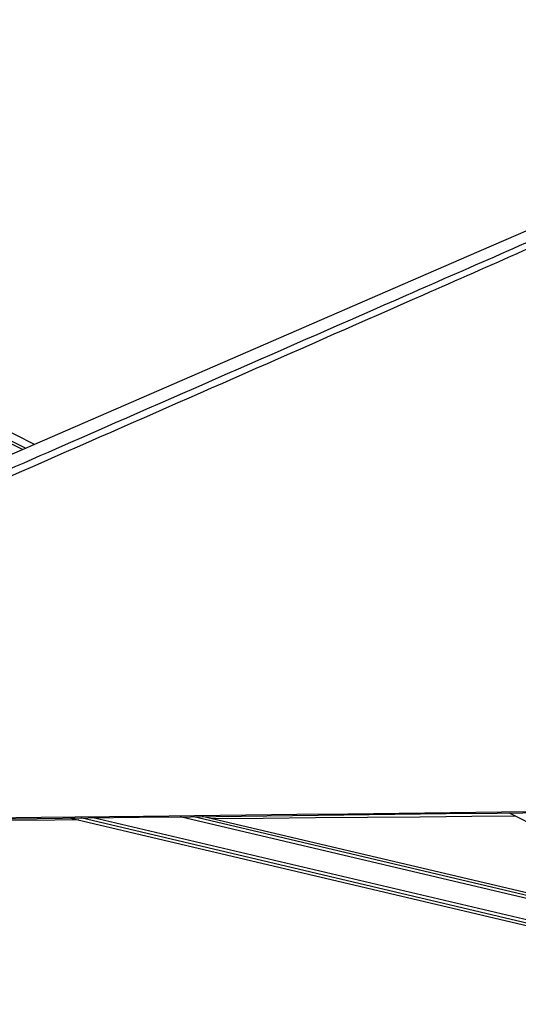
# Model space of a CAD drawing. Header units: millimetres. Extents: x 58489 to 443956, y 19852 to 392375.
# Tile 54 of 66: x 333072 to 353553, y 143616 to 184085. Entities that reach past the tile are written whole.
import ezdxf

# ---------------------------------------------------------------- set-up
doc = ezdxf.new("R2010")
doc.units = ezdxf.units.MM
doc.header["$LTSCALE"] = 50

msp = doc.modelspace()

# ---------------------------------------------------------------- linework, layer by layer
at = {"color": 8, "linetype": 'Continuous', "lineweight": 25}
for p, q in [((298989.9, 183907.06), (333325.89, 166474.32)), ((367657.49, 143711.28), (335582.52, 151274.56)), ((367685.74, 143831.18), (336093.72, 151280.58)), ((365696.44, 145182.58), (339657.42, 151322.58)), ((365224.01, 145420.36), (340167.9, 151328.59))]:
    msp.add_line(p, q, dxfattribs=at)
at = {"color": 7, "linetype": 'Continuous', "lineweight": 25}
for p, q in [((333674.14, 166625.52), (299285.16, 184085.16)), ((333190.43, 166415.5), (326851.52, 169633.83)), ((353180.31, 151482.27), (368602.05, 143720.1)), ((335176.12, 151269.78), (367635.11, 143615.95)), ((364851.04, 145608.08), (340570.89, 151333.34))]:
    msp.add_line(p, q, dxfattribs=at)
at = {"color": 7, "linetype": 'Continuous', "lineweight": 25, "flags": 128}
for points in [[(355895.59, 176273.51), (351517.38, 174372.61), (333994.34, 166764.54), (312649.86, 157497.3), (300829.56, 152365.22)], [(331676.79, 151228.59), (335879.14, 151278.05), (337980.3, 151302.81), (340081.47, 151327.57), (342182.64, 151352.35), (344283.81, 151377.14), (346384.98, 151401.95), (348486.15, 151426.77), (350587.32, 151451.6), (352688.48, 151476.45), (354789.65, 151501.31)], [(331848.17, 151276.55), (333949.33, 151301.28), (338151.68, 151350.76), (340252.84, 151375.53), (342354.01, 151400.3), (344455.18, 151425.09), (346556.35, 151449.9), (348657.52, 151474.71), (350758.68, 151499.54), (352859.85, 151524.39), (354961.02, 151549.25)], [(335503, 151192.7), (334511.4, 151184.15), (332369.75, 151165.7), (330228.09, 151147.27), (328086.44, 151128.85), (325944.78, 151110.44), (323803.12, 151092.04), (321661.46, 151073.66), (319519.81, 151055.29), (317378.15, 151036.93), (315236.49, 151018.58), (313094.84, 151000.25), (310953.18, 150981.92), (309872.97, 150972.68)], [(353447.23, 151347.92), (351644.65, 151332.28), (349502.99, 151313.71), (347361.34, 151295.15), (345219.68, 151276.62), (343078.03, 151258.09), (340967.37, 151239.85)]]:
    msp.add_lwpolyline(points, dxfattribs=at)
at = {"color": 7, "linetype": 'Continuous', "lineweight": 25}
msp.add_open_spline([(357846.12, 176394.96), (356481.46, 175789.23), (353752.15, 174577.76), (346132.51, 171216.42), (330088.76, 164167.63), (313489.17, 156894.67), (301761.7, 151757.82), (299828.27, 150910.96), (299805.33, 150900.91)], degree=3, knots=[0, 0, 0, 0, 0.0708623, 0.14172469, 0.39453835, 0.90018027, 0.99881584, 1, 1, 1, 1], dxfattribs=at)
at = {"color": 8, "linetype": 'Continuous', "lineweight": 25}
msp.add_open_spline([(300899.57, 151712.74), (308457, 155021.05), (319571.96, 159886.7), (335592.62, 166902.56), (345428.86, 171212.14), (353085.34, 174570.19), (355837.49, 175778.55), (357213.57, 176382.73)], degree=3, knots=[0, 0, 0, 0, 0.40295159, 0.59263416, 0.85388806, 0.92694407, 1, 1, 1, 1], dxfattribs=at)

doc.saveas('drawing.dxf')
